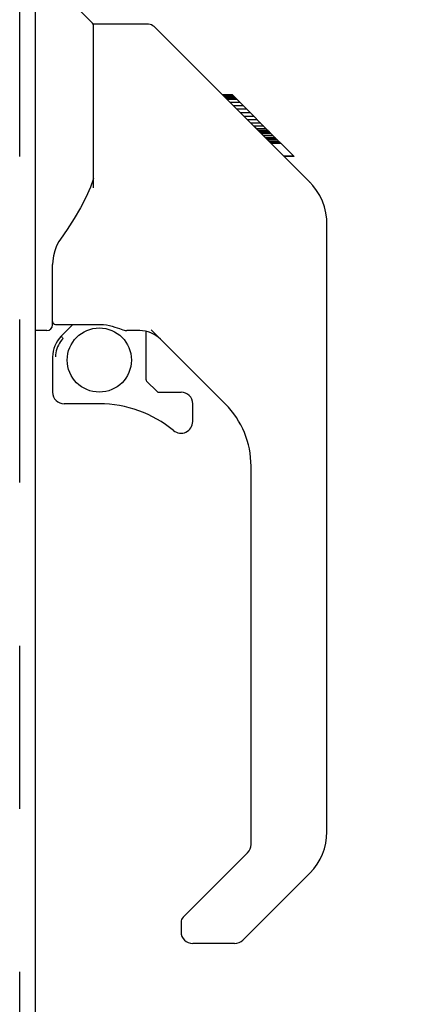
# Model space of a CAD drawing. Header units: inches. Extents: x 0 to 200, y 0 to 129.
# Tile 23 of 97: x 32.03 to 34.65, y 42.87 to 49.51. Entities that reach past the tile are written whole.
import ezdxf

# ---------------------------------------------------------------- set-up
doc = ezdxf.new("R2010")
doc.units = ezdxf.units.IN
doc.header["$LTSCALE"] = 11
doc.header["$MEASUREMENT"] = 0
doc.linetypes.add('HIDDEN', pattern=[0.2, 0.1, -0.1])
doc.layers.get('0').update_dxf_attribs({"linetype": 'CONTINUOUS'})
doc.layers.add('DIMENSIONS', color=7, linetype='CONTINUOUS')
doc.layers.add('DOOR_ASSEMBLY', color=7, linetype='CONTINUOUS')
doc.styles.get("Standard").update_dxf_attribs({"font": 'arial.ttf'})
doc.dimstyles.new('DIMSTYLE_1', dxfattribs={"dimtxt": 0.882353, "dimasz": 1.176471, "dimexe": 0.09, "dimexo": 0.07, "dimgap": 0.0375, "dimtad": 0, "dimtih": 1, "dimtoh": 1, "dimzin": 4, "dimdsep": 46, "dimtxsty": 'Standard', "dimblk": '_FILLED', "dimblk1": '_FILLED', "dimblk2": '_FILLED', "dimcen": 0.09, "dimadec": 3, "dimazin": 1, "dimtfac": 1, "dimtdec": 3, "dimtofl": 0, "dimtmove": 0, "dimatfit": 3, "dimldrblk": '_FILLED', "dimfxl": 0, "dimtolj": 1, "dimtzin": 4, "dimarcsym": 0})

# ---------------------------------------------------------------- blocks, each defined once
blk = doc.blocks.new('_FILLED')
at = {"color": 0, "linetype": 'ByBlock'}
blk.add_solid([(0, 0), (-1, 0.2), (-1, -0.2)], dxfattribs=at)
blk = doc.blocks.new('*D9')
at = {"layer": 'DIMENSIONS', "color": 2, "linetype": 'Continuous'}
for p, q in [((32.7069, 80.042), (37.8892, 80.042)), ((36.8304, 80.042), (36.8304, 50.267)), ((36.8304, 17.542), (36.8304, 47.1788)), ((32.7069, 17.542), (37.8892, 17.542))]:
    blk.add_line(p, q, dxfattribs=at)
at = {"layer": 'DIMENSIONS', "color": 2, "linetype": 'Continuous', "xscale": 1.1764705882, "yscale": 1.1764705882, "zscale": 1.1764705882}
for p, rotation in [((36.8304, 80.042), 90), ((36.8304, 17.542), 270)]:
    blk.add_blockref('_FILLED', p, dxfattribs=dict(at, rotation=rotation))
at = {"layer": 'DIMENSIONS', "color": 2, "linetype": 'Continuous', "insert": (36.8304, 49.8258), "char_height": 0.88235, "width": 3.693418, "attachment_point": 2, "line_spacing_factor": 0.9}
blk.add_mtext('62.50\\PDOOR', dxfattribs=at)

msp = doc.modelspace()

# ---------------------------------------------------------------- linework, layer by layer
at = {"layer": 'DOOR_ASSEMBLY', "color": 8, "linetype": 'HIDDEN'}
msp.add_line((32.0258, 17.7885), (32.0258, 79.7955), dxfattribs=at)
at = {"layer": 'DOOR_ASSEMBLY', "color": 3, "linetype": 'Continuous'}
msp.add_line((32.1298, 57.042), (32.1298, 40.542), dxfattribs=at)
at = {"layer": 'DOOR_ASSEMBLY', "color": 7, "linetype": 'Continuous'}
for p, q in [((32.5178, 49.4868), (32.2201, 49.7845)), ((32.8846, 49.481), (32.5235, 49.481)), ((32.5235, 48.3767), (32.5235, 49.481)), ((33.7052, 48.693), (32.9403, 49.458)), ((33.4616, 49.0035), (33.3948, 49.0035)), ((33.4689, 48.9961), (33.4021, 48.9961)), ((33.4787, 48.9864), (33.4119, 48.9864)), ((33.4852, 48.9799), (33.4184, 48.9799)), ((33.4932, 48.9719), (33.4264, 48.9719)), ((33.5128, 48.9522), (33.446, 48.9522)), ((33.4616, 49.0035), (33.7883, 48.6767)), ((33.5354, 48.9297), (33.4685, 48.9297)), ((33.5587, 48.9063), (33.4919, 48.9063)), ((33.5824, 48.8827), (33.5156, 48.8827)), ((33.6063, 48.8588), (33.5395, 48.8588)), ((33.6298, 48.8353), (33.563, 48.8353)), ((33.652, 48.813), (33.5852, 48.813)), ((33.6722, 48.7928), (33.6054, 48.7928)), ((33.6895, 48.7755), (33.6227, 48.7755)), ((33.7027, 48.7624), (33.6359, 48.7624)), ((33.7068, 48.7582), (33.64, 48.7582)), ((33.7088, 48.7562), (33.642, 48.7562)), ((33.7093, 48.7557), (33.6425, 48.7557)), ((33.71, 48.755), (33.6432, 48.755)), ((33.692, 48.7057), (33.6437, 48.7543)), ((33.7124, 48.7526), (33.6456, 48.7526)), ((33.717, 48.748), (33.6502, 48.748)), ((33.723, 48.7421), (33.6562, 48.7421)), ((33.7365, 48.7286), (33.6697, 48.7286)), ((33.7517, 48.7134), (33.6849, 48.7134)), ((33.7049, 48.6927), (33.692, 48.7057)), ((33.7592, 48.7059), (33.6924, 48.7059)), ((33.7661, 48.699), (33.6993, 48.699)), ((33.7049, 48.6927), (33.9833, 48.4143)), ((33.7782, 48.6869), (33.7113, 48.6869)), ((33.7834, 48.6816), (33.7166, 48.6816)), ((33.7868, 48.6782), (33.72, 48.6782)), ((33.788, 48.677), (33.7221, 48.677)), ((33.7883, 48.6767), (33.7221, 48.6767)), ((33.7889, 48.6762), (33.7221, 48.6762)), ((33.8772, 48.5878), (33.7889, 48.6762)), ((33.8062, 48.592), (33.873, 48.592)), ((33.8747, 48.5904), (33.8079, 48.5904)), ((33.8772, 48.5878), (33.8104, 48.5878)), ((34.0039, 48.3921), (33.9833, 48.4143)), ((34.0983, 48.1368), (34.0971, 48.167)), ((34.0983, 44.0339), (34.0983, 48.1368)), ((32.2479, 47.4535), (32.2479, 47.8604)), ((32.2086, 47.4141), (32.1298, 47.4141)), ((32.2676, 47.4554), (32.5629, 47.4554)), ((32.3056, 47.3757), (32.3854, 47.4554)), ((32.8357, 47.4141), (32.748, 47.4141)), ((33.4135, 46.9178), (32.9121, 47.4192)), ((32.3117, 47.3698), (32.3085, 47.3729)), ((32.3155, 47.3661), (32.3117, 47.3698)), ((32.3199, 47.3617), (32.3155, 47.3661)), ((32.8779, 47.0825), (32.8779, 47.4094)), ((32.2479, 47.2365), (32.2479, 46.9988)), ((32.8813, 47.0741), (32.9531, 47.0023)), ((32.9615, 46.9988), (33.1141, 46.9988)), ((32.5629, 46.9201), (32.3267, 46.9201)), ((33.1928, 46.8008), (33.1928, 46.9201)), ((33.5865, 43.9484), (33.5865, 46.5002)), ((33.1279, 43.4571), (33.5635, 43.8927)), ((33.983, 43.7555), (33.5308, 43.3033)), ((33.1141, 43.4237), (33.1141, 43.359)), ((33.4752, 43.2802), (33.1928, 43.2802))]:
    msp.add_line(p, q, dxfattribs=at)
for points in [[(32.9403, 49.458), (32.9326, 49.4647), (32.9241, 49.4704), (32.9149, 49.475), (32.9051, 49.4783), (32.8949, 49.4803), (32.8846, 49.481)], [(33.6437, 48.7543), (33.6222, 48.7759), (33.6006, 48.7976), (33.5788, 48.8194)], [(32.5235, 48.439), (32.5025, 48.3812), (32.4722, 48.3124), (32.4357, 48.242), (32.3937, 48.1699), (32.3465, 48.0966), (32.3012, 48.031)], [(34.0983, 48.1368), (34.0972, 48.1666), (34.0919, 48.2076), (34.0822, 48.2481), (34.0684, 48.287), (34.0507, 48.3242), (34.029, 48.3595), (34.0039, 48.3921)], [(32.3012, 48.031), (32.29, 48.014), (32.2749, 47.9851), (32.2626, 47.953), (32.2537, 47.919), (32.2489, 47.8849), (32.2479, 47.8604)], [(32.5629, 47.4554), (32.5706, 47.4553), (32.5901, 47.4543), (32.6106, 47.4518), (32.631, 47.4481), (32.6502, 47.4434), (32.6681, 47.4382), (32.6841, 47.4329), (32.6982, 47.4279), (32.7104, 47.4235), (32.721, 47.4198), (32.7301, 47.417), (32.7383, 47.4151), (32.7461, 47.4141), (32.7477, 47.4141)], [(32.3199, 47.3617), (32.3104, 47.3515), (32.3018, 47.3406), (32.2941, 47.329), (32.2873, 47.3169), (32.2815, 47.3043), (32.2766, 47.2912), (32.2729, 47.2778), (32.2701, 47.2642), (32.2685, 47.2504), (32.268, 47.2365)], [(32.3085, 47.3729), (32.3073, 47.3741), (32.3064, 47.375), (32.3058, 47.3755), (32.3056, 47.3757)]]:
    msp.add_lwpolyline(points, dxfattribs=at)
msp.add_circle((32.5629, 47.2154), 0.2165, dxfattribs=at)
for centre, radius, start, end in [((32.5038, 49.4729), 0.0197, 7.5, 45), ((33.6653, 48.1205), 0.4331, 42.23856, 42.72732), ((32.2086, 47.4535), 0.0394, 270, 360), ((32.2676, 47.4751), 0.0197, 180, 270), ((32.8357, 47.2172), 0.1969, 45, 90), ((32.4448, 47.2365), 0.1969, 135, 180), ((32.8897, 47.0825), 0.0118, 180, 225), ((32.3267, 46.9988), 0.0787, 180, 270), ((32.9615, 47.0107), 0.0118, 225, 270), ((33.1141, 46.9201), 0.0787, 0, 90), ((32.5629, 46.1327), 0.7874, 50.4788, 90), ((32.996, 46.5002), 0.5906, 0, 45), ((33.1141, 46.8008), 0.0787, 230.4788, 360), ((33.7046, 44.0339), 0.3937, 315, 360), ((33.5078, 43.9484), 0.0787, 315, 360), ((33.1613, 43.4237), 0.0472, 135, 180), ((33.1928, 43.359), 0.0787, 180, 270), ((33.4752, 43.359), 0.0787, 270, 315)]:
    msp.add_arc(centre, radius, start, end, dxfattribs=at)

# ---------------------------------------------------------------- dimensions: what is measured, and where the dimension line sits
at = {"layer": 'DIMENSIONS', "color": 2, "linetype": 'Continuous'}
dim = msp.add_linear_dim(base=(36.8304, 17.542), p1=(32.6369, 80.042), p2=(32.6369, 17.542), angle=270, text='<>\\PDOOR', dimstyle='DIMSTYLE_1', dxfattribs=at)
dim.commit()
dim.dimension.update_dxf_attribs({"geometry": '*D9', "text_midpoint": (36.8304, 48.7229), "dimtype": 160})

doc.saveas('drawing.dxf')
